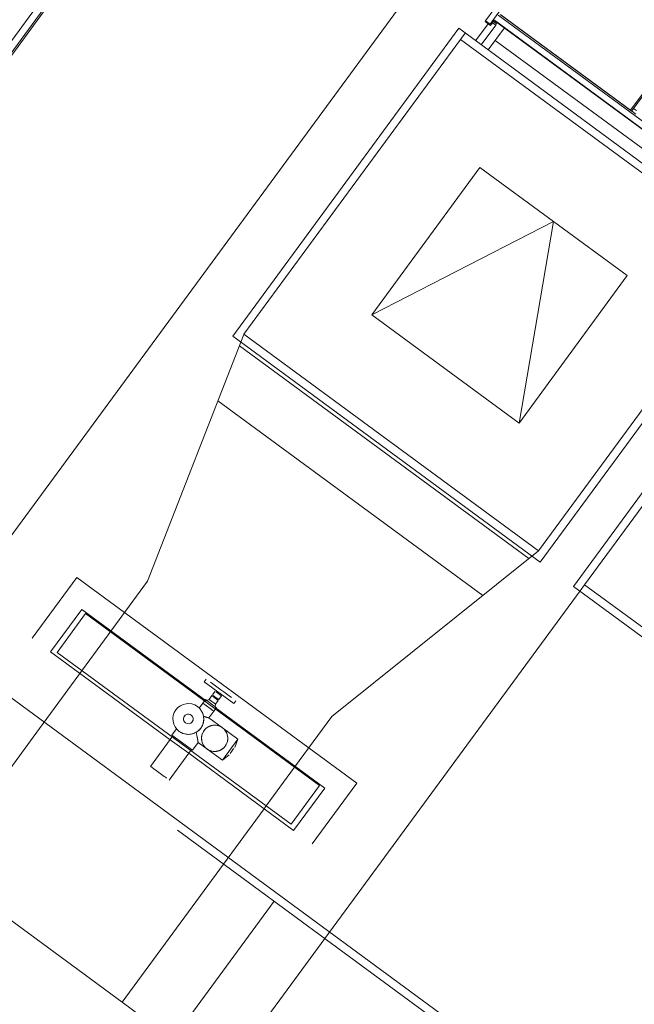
# Model space of a CAD drawing. Header units: metres. Extents: x 135583 to 135939, y 457896 to 458258.
# Tile 247 of 256: x 135779.15 to 135781.84, y 457939.1 to 457943.4. Entities that reach past the tile are written whole.
import ezdxf

# ---------------------------------------------------------------- set-up
doc = ezdxf.new("R2010")
doc.units = ezdxf.units.M
doc.linetypes.add('Hidden', pattern=[4, 2, -2])
doc.layers.add('NIEUWE INSTALLATIE', color=250, linetype='Continuous', lineweight=0)

msp = doc.modelspace()

# ---------------------------------------------------------------- linework, layer by layer
at = {"layer": 'NIEUWE INSTALLATIE'}
for p, q in [((135780.8027, 457945.5422), (135777.9608, 457941.6739)), ((135778.0781, 457941.8979), (135780.624, 457945.3632)), ((135780.6482, 457945.3454), (135778.1023, 457941.8801)), ((135778.1088, 457941.8754), (135780.6547, 457945.3407)), ((135778.9345, 457940.9015), (135781.8524, 457944.8732)), ((135783.5569, 457943.621), (135781.5748, 457940.9232)), ((135782.2553, 457943.5912), (135781.8254, 457943.006)), ((135781.8298, 457943.0035), (135782.2635, 457943.5939)), ((135781.19, 457943.3973), (135781.2267, 457943.4473)), ((135781.2558, 457943.4446), (135781.2101, 457943.3825)), ((135781.2452, 457943.4217), (135782.4218, 457942.5573)), ((135781.2536, 457943.4247), (135781.8273, 457943.0032)), ((135781.8254, 457943.006), (135781.2568, 457943.4237)), ((135781.2018, 457943.3846), (135781.1468, 457943.3099)), ((135781.171, 457943.2921), (135781.2347, 457943.3788)), ((135781.19, 457943.3973), (135781.1881, 457943.3947)), ((135781.1881, 457943.3947), (135781.2122, 457943.3769)), ((135781.2101, 457943.3825), (135781.19, 457943.3973)), ((135781.2122, 457943.3769), (135781.2283, 457943.3988)), ((135781.2347, 457943.3788), (135781.221, 457943.3888)), ((135781.2388, 457943.3843), (135781.2251, 457943.3944)), ((135781.228, 457943.3983), (135782.4046, 457942.5339)), ((135781.2288, 457943.3995), (135782.4054, 457942.535)), ((135781.2347, 457943.3788), (135781.2388, 457943.3843)), ((135781.0727, 457943.3643), (135780.0839, 457942.0185)), ((135782.4185, 457942.3756), (135781.0727, 457943.3643)), ((135781.2727, 457943.3663), (135781.2016, 457943.2696)), ((135781.2324, 457943.3115), (135782.3204, 457942.5122)), ((135782.3205, 457942.5124), (135781.2325, 457943.3117)), ((135781.8476, 457942.9896), (135781.8293, 457943.0031)), ((135781.8376, 457943.0141), (135781.8509, 457943.0043)), ((135780.6921, 457942.1115), (135781.1657, 457942.7562)), ((135781.1657, 457942.7562), (135780.6921, 457942.1115)), ((135781.1657, 457942.7562), (135781.8104, 457942.2826)), ((135781.8104, 457942.2826), (135781.1657, 457942.7562)), ((135780.6921, 457942.1115), (135781.4881, 457942.5194)), ((135781.3368, 457941.6379), (135781.4881, 457942.5194)), ((135781.4298, 457941.0298), (135782.4185, 457942.3756)), ((135781.8104, 457942.2826), (135781.3368, 457941.6379)), ((135781.3368, 457941.6379), (135781.8104, 457942.2826)), ((135781.3368, 457941.6379), (135780.6921, 457942.1115)), ((135780.6921, 457942.1115), (135781.3368, 457941.6379)), ((135780.0839, 457942.0185), (135781.4298, 457941.0298)), ((135779.4015, 457940.9629), (135779.2061, 457940.697)), ((135780.6264, 457940.0629), (135779.4015, 457940.9629)), ((135781.5748, 457940.9232), (135782.9207, 457939.9344)), ((135779.4229, 457940.8231), (135779.2867, 457940.6377)), ((135779.9682, 457940.4224), (135779.4229, 457940.8231)), ((135779.2867, 457940.6377), (135779.8103, 457940.253)), ((135787.9502, 457933.944), (135778.9887, 457940.5278)), ((135779.9681, 457940.518), (135779.9592, 457940.506)), ((135779.9592, 457940.506), (135780.0881, 457940.4112)), ((135779.9926, 457940.4456), (135779.9808, 457940.4294)), ((135779.9926, 457940.4456), (135780.0205, 457940.425)), ((135780.0067, 457940.4648), (135779.9949, 457940.4487)), ((135780.0228, 457940.4282), (135780.0347, 457940.4443)), ((135779.953, 457940.4131), (135779.9372, 457940.3915)), ((135779.9643, 457940.4284), (135779.953, 457940.4131)), ((135779.953, 457940.4131), (135780.0014, 457940.3776)), ((135779.9643, 457940.4284), (135780.0126, 457940.3929)), ((135779.9808, 457940.4294), (135779.97, 457940.4242)), ((135779.9808, 457940.4294), (135780.0087, 457940.4089)), ((135780.0069, 457940.3971), (135780.0087, 457940.4089)), ((135780.0087, 457940.4089), (135780.0205, 457940.425)), ((135780.0881, 457940.4112), (135780.097, 457940.4233)), ((135779.98, 457940.3486), (135780.0014, 457940.3776)), ((135780.0014, 457940.3776), (135780.0126, 457940.3929)), ((135780.4866, 457940.0416), (135780.0065, 457940.3943)), ((135780.0389, 457940.3053), (135779.98, 457940.3486)), ((135779.8382, 457940.2999), (135779.8179, 457940.2722)), ((135779.8179, 457940.2722), (135779.9073, 457940.2065)), ((135780.1065, 457940.2556), (135780.0389, 457940.3053)), ((135779.8219, 457940.2693), (135779.7242, 457940.1363)), ((135779.9073, 457940.2065), (135779.9325, 457940.2408)), ((135779.9325, 457940.2408), (135779.9708, 457940.2127)), ((135780.1065, 457940.2556), (135780.0384, 457940.1629)), ((135780.0924, 457940.2195), (135780.1065, 457940.2556)), ((135779.8056, 457940.0765), (135779.9033, 457940.2095)), ((135779.8915, 457940.1934), (135780.3504, 457939.8562)), ((135779.9708, 457940.2127), (135780.0384, 457940.1629)), ((135780.0384, 457940.1629), (135780.0687, 457940.1872)), ((135780.431, 457939.797), (135780.6264, 457940.0629)), ((135780.3504, 457939.8562), (135780.4866, 457940.0416))]:
    msp.add_line(p, q, dxfattribs=at)
at = {"layer": 'NIEUWE INSTALLATIE', "linetype": 'Hidden'}
for p, q in [((135781.6238, 457940.9307), (135783.5851, 457943.6003)), ((135781.1009, 457943.3436), (135781.0802, 457943.3155)), ((135781.1009, 457943.3436), (135781.0802, 457943.3155)), ((135780.1329, 457942.026), (135781.0802, 457943.3154)), ((135781.0802, 457943.3154), (135782.3696, 457942.3681)), ((135780.6921, 457942.1115), (135781.1657, 457942.7562)), ((135781.1657, 457942.7562), (135781.8104, 457942.2826)), ((135781.4223, 457941.0787), (135782.3696, 457942.3681)), ((135781.8104, 457942.2826), (135781.3368, 457941.6379)), ((135781.3368, 457941.6379), (135780.6921, 457942.1115)), ((135780.1326, 457942.0257), (135779.7115, 457940.9458)), ((135780.1326, 457942.0257), (135779.7115, 457940.9458)), ((135780.1329, 457942.026), (135780.1326, 457942.0257)), ((135780.1326, 457942.0257), (135780.1328, 457942.026)), ((135780.1329, 457942.026), (135780.1326, 457942.0257)), ((135780.1326, 457942.0257), (135780.1328, 457942.026)), ((135780.1329, 457942.026), (135781.4223, 457941.0787)), ((135780.1131, 457941.9756), (135781.3801, 457941.0448)), ((135780.1131, 457941.9756), (135781.3801, 457941.0448)), ((135780.1131, 457941.9756), (135781.3801, 457941.0448)), ((135780.1131, 457941.9756), (135781.3801, 457941.0448)), ((135781.1781, 457940.883), (135780.0191, 457941.7345)), ((135781.1781, 457940.883), (135780.0191, 457941.7345)), ((135780.5174, 457940.3537), (135781.4221, 457941.0784)), ((135780.5174, 457940.3537), (135781.4221, 457941.0784)), ((135781.4221, 457941.0784), (135781.4223, 457941.0786)), ((135781.4221, 457941.0784), (135781.4223, 457941.0786)), ((135779.7115, 457940.9458), (135779.238, 457940.3012)), ((135779.7115, 457940.9458), (135779.238, 457940.3012)), ((135781.6237, 457940.9306), (135781.6041, 457940.9038)), ((135781.6237, 457940.9306), (135781.6041, 457940.9038)), ((135781.6238, 457940.9307), (135782.9132, 457939.9834)), ((135781.6041, 457940.9038), (135780.6647, 457939.6253)), ((135781.6041, 457940.9038), (135780.6647, 457939.6253)), ((135779.3157, 457940.635), (135779.44, 457940.8042)), ((135779.3157, 457940.635), (135779.44, 457940.8042)), ((135779.44, 457940.8042), (135780.4635, 457940.0523)), ((135779.44, 457940.8042), (135780.4635, 457940.0523)), ((135780.3392, 457939.8831), (135779.3157, 457940.635)), ((135780.3392, 457939.8831), (135779.3157, 457940.635)), ((135787.9013, 457933.9365), (135778.9962, 457940.4789)), ((135780.3547, 457940.1322), (135780.5174, 457940.3537)), ((135780.3547, 457940.1322), (135780.5174, 457940.3537)), ((135779.238, 457940.3012), (135778.7939, 457939.6968)), ((135779.238, 457940.3012), (135778.7939, 457939.6968)), ((135779.8915, 457940.1934), (135779.8104, 457940.253)), ((135779.8915, 457940.1934), (135779.8104, 457940.253)), ((135780.2304, 457939.963), (135780.3547, 457940.1322)), ((135780.2304, 457939.963), (135780.3547, 457940.1322)), ((135780.4635, 457940.0523), (135780.3392, 457939.8831)), ((135780.4635, 457940.0523), (135780.3392, 457939.8831)), ((135780.0439, 457939.7092), (135780.2215, 457939.9509)), ((135780.0439, 457939.7092), (135780.2215, 457939.9509)), ((135780.2215, 457939.9509), (135780.2304, 457939.963)), ((135780.2215, 457939.9509), (135780.2304, 457939.963)), ((135779.5998, 457939.1047), (135778.7939, 457939.6968)), ((135779.5998, 457939.1047), (135778.7939, 457939.6968)), ((135778.794, 457939.6968), (135779.5998, 457939.1048)), ((135778.794, 457939.6968), (135779.5998, 457939.1048)), ((135779.5998, 457939.1047), (135780.0439, 457939.7092)), ((135779.5998, 457939.1047), (135780.0439, 457939.7092)), ((135780.6647, 457939.6253), (135780.4871, 457939.3835)), ((135780.6647, 457939.6253), (135780.4871, 457939.3835)), ((135780.2655, 457939.5464), (135779.8214, 457938.9419)), ((135780.2655, 457939.5464), (135779.8214, 457938.9419)), ((135780.4871, 457939.3835), (135780.043, 457938.7791)), ((135780.4871, 457939.3835), (135780.043, 457938.7791)), ((135779.8214, 457938.9419), (135779.5998, 457939.1047)), ((135779.8214, 457938.9419), (135779.5998, 457939.1047))]:
    msp.add_line(p, q, dxfattribs=at)
at = {"layer": 'NIEUWE INSTALLATIE'}
for centre, radius, start, end in [((135779.8896, 457940.3437), 0.0675, 53.696, 233.696), ((135779.8896, 457940.3437), 0.0675, 233.696, 53.696), ((135779.8896, 457940.3437), 0.021, 233.696, 53.696), ((135780.0048, 457940.259), 0.0575, 53.696, 233.696)]:
    msp.add_arc(centre, radius, start, end, dxfattribs=at)
for centre, major_axis, ratio, start_param, end_param in [((135780.0325, 457940.4707), (-0.0645, 0.0474), 0.000001, 3.926991, 5.497787), ((135780.0089, 457940.4384), (-0.014, 0.0103), 0.000001, 0.785398, 3.141593), ((135780.0207, 457940.4546), (-0.014, 0.0103), 0.000001, 0.785398, 3.926991), ((135779.9772, 457940.3953), (-0.0242, 0.0178), 0.000001, 3.926991, 5.176037), ((135779.8896, 457940.3437), (-0.0204, 0.005), 1, 4.31969, 7.461283), ((135779.8896, 457940.3437), (-0.0208, -0.0032), 1, 5.759587, 6.283185), ((135779.8896, 457940.3437), (0.0096, 0.0187), 1, 4.813313, 5.336912), ((135780.0048, 457940.259), (-0.0519, -0.0248), 1, 0.491397, 3.63299), ((135780.0806, 457940.2033), (0.0118, 0.0161), 0.000001, 0.785398, 2.356194), ((135779.7649, 457940.1064), (-0.0407, 0.0299), 0.000001, 3.926991, 6.283185)]:
    msp.add_ellipse(centre, major_axis=major_axis, ratio=ratio, start_param=start_param, end_param=end_param, dxfattribs=at)
for points, knots in [([(135781.8254, 457943.006), (135781.8255, 457943.0056), (135781.8258, 457943.005), (135781.8263, 457943.0042), (135781.8266, 457943.0038), (135781.8268, 457943.0036), (135781.827, 457943.0034), (135781.8271, 457943.0033), (135781.8273, 457943.0031), (135781.8275, 457943.003), (135781.8276, 457943.0029), (135781.8278, 457943.0029), (135781.828, 457943.0028), (135781.8282, 457943.0027), (135781.8284, 457943.0027), (135781.8286, 457943.0027), (135781.8287, 457943.0028), (135781.8289, 457943.0028), (135781.8291, 457943.0029), (135781.8293, 457943.003), (135781.8295, 457943.0032), (135781.8297, 457943.0034), (135781.8298, 457943.0035)], [0, 0, 0, 0, 0.142857, 0.285714, 0.357143, 0.392857, 0.428571, 0.464286, 0.5, 0.535714, 0.571429, 0.607143, 0.642857, 0.678571, 0.714286, 0.75, 0.785714, 0.821429, 0.857143, 0.892857, 0.928571, 1, 1, 1, 1]), ([(135779.9559, 457940.3563), (135779.9564, 457940.3538), (135779.9569, 457940.3497), (135779.9571, 457940.3445), (135779.9571, 457940.3415), (135779.957, 457940.3391), (135779.9567, 457940.3367), (135779.9564, 457940.3343), (135779.9561, 457940.3318), (135779.9556, 457940.3293), (135779.9549, 457940.3267), (135779.9542, 457940.3242), (135779.9534, 457940.3216), (135779.9521, 457940.3182), (135779.9502, 457940.3139), (135779.9466, 457940.3072), (135779.9409, 457940.2993), (135779.9327, 457940.2913), (135779.9268, 457940.2872), (135779.9238, 457940.2855)], [0, 0, 0, 0, 0.125, 0.1875, 0.21875, 0.25, 0.28125, 0.3125, 0.34375, 0.375, 0.40625, 0.4375, 0.46875, 0.5, 0.5625, 0.625, 0.75, 0.875, 1, 1, 1, 1]), ([(135780.0244, 457940.3131), (135780.0218, 457940.314), (135780.0164, 457940.3155), (135780.0092, 457940.3165), (135780.0032, 457940.3165), (135779.9986, 457940.3162), (135779.994, 457940.3155), (135779.99, 457940.3146), (135779.9869, 457940.3136), (135779.9845, 457940.3128), (135779.9821, 457940.3118), (135779.9797, 457940.3108), (135779.9774, 457940.3095), (135779.9751, 457940.3082), (135779.9728, 457940.3067), (135779.9698, 457940.3046), (135779.9661, 457940.3016), (135779.9607, 457940.2962), (135779.9573, 457940.2915), (135779.9553, 457940.2882)], [0.1052632, 0.1052632, 0.1052632, 0.1052632, 0.1578947, 0.2105263, 0.2368421, 0.2631579, 0.2894737, 0.3157895, 0.3289474, 0.3421053, 0.3552632, 0.3684211, 0.3815789, 0.3947368, 0.4078947, 0.4210526, 0.4473684, 0.4736842, 0.5263158, 0.5263158, 0.5263158, 0.5263158]), ([(135779.867, 457940.28), (135779.8666, 457940.2802), (135779.8648, 457940.2808), (135779.8619, 457940.2821), (135779.8584, 457940.2838), (135779.8541, 457940.2861), (135779.8513, 457940.288), (135779.8496, 457940.2893)], [0.7142857, 0.7142857, 0.7142857, 0.7142857, 0.7321429, 0.7857143, 0.8392857, 0.8928571, 1, 1, 1, 1]), ([(135779.9238, 457940.2855), (135779.9249, 457940.281), (135779.9263, 457940.2744), (135779.928, 457940.2661), (135779.9289, 457940.2613), (135779.9295, 457940.2576), (135779.93, 457940.255), (135779.9305, 457940.2526), (135779.9309, 457940.2503), (135779.9312, 457940.2482), (135779.9315, 457940.2463), (135779.9319, 457940.2447), (135779.9322, 457940.2428), (135779.9324, 457940.2413), (135779.9325, 457940.2408), (135779.9325, 457940.2408)], [0, 0, 0, 0, 0.2, 0.3, 0.4, 0.45, 0.5, 0.55, 0.6, 0.65, 0.7, 0.75, 0.8, 0.9, 1, 1, 1, 1]), ([(135779.9505, 457940.2779), (135779.9499, 457940.2762), (135779.9492, 457940.2736), (135779.9484, 457940.2701), (135779.9479, 457940.2675), (135779.9476, 457940.2649), (135779.9473, 457940.2615), (135779.9473, 457940.2573), (135779.9476, 457940.2525), (135779.9481, 457940.2494), (135779.9484, 457940.2478)], [0.5789474, 0.5789474, 0.5789474, 0.5789474, 0.6052632, 0.6184211, 0.6315789, 0.6447368, 0.6578947, 0.6842105, 0.7105263, 0.7368421, 0.7368421, 0.7368421, 0.7368421]), ([(135780.0591, 457940.24), (135780.0597, 457940.2418), (135780.0605, 457940.2444), (135780.0613, 457940.2479), (135780.0617, 457940.2505), (135780.062, 457940.2531), (135780.0623, 457940.2565), (135780.0624, 457940.2607), (135780.062, 457940.2655), (135780.0603, 457940.2764), (135780.0554, 457940.2879), (135780.0467, 457940.2988), (135780.0416, 457940.3033), (135780.0389, 457940.3053)], [0.5789474, 0.5789474, 0.5789474, 0.5789474, 0.6052632, 0.6184211, 0.6315789, 0.6447368, 0.6578947, 0.6842105, 0.7105263, 0.7368421, 0.8684211, 0.9342105, 1, 1, 1, 1]), ([(135779.9509, 457940.2391), (135779.9524, 457940.2349), (135779.956, 457940.2279), (135779.9629, 457940.2192), (135779.9681, 457940.2147), (135779.9708, 457940.2127)], [0.7894737, 0.7894737, 0.7894737, 0.7894737, 0.8684211, 0.9342105, 1, 1, 1, 1]), ([(135779.9708, 457940.2127), (135779.973, 457940.211), (135779.9776, 457940.2081), (135779.9851, 457940.2048), (135779.9933, 457940.2025), (135780.0005, 457940.2015), (135780.0065, 457940.2015), (135780.011, 457940.2018), (135780.0157, 457940.2025), (135780.0196, 457940.2034), (135780.0228, 457940.2044), (135780.0252, 457940.2052), (135780.0276, 457940.2062), (135780.0299, 457940.2072), (135780.0323, 457940.2084), (135780.0346, 457940.2098), (135780.0369, 457940.2112), (135780.0399, 457940.2134), (135780.0435, 457940.2163), (135780.0489, 457940.2217), (135780.0524, 457940.2265), (135780.0544, 457940.2298)], [0, 0, 0, 0, 0.0526316, 0.1052632, 0.1578947, 0.2105263, 0.2368421, 0.2631579, 0.2894737, 0.3157895, 0.3289474, 0.3421053, 0.3552632, 0.3684211, 0.3815789, 0.3947368, 0.4078947, 0.4210526, 0.4473684, 0.4736842, 0.5263158, 0.5263158, 0.5263158, 0.5263158])]:
    msp.add_open_spline(points, degree=3, knots=knots, dxfattribs=at)
for points in [[(135779.9473, 457940.3786), (135779.9486, 457940.3765), (135779.9511, 457940.3719), (135779.954, 457940.3642), (135779.9554, 457940.3589), (135779.9559, 457940.3563)], [(135779.978, 457940.3489), (135779.9774, 457940.349), (135779.9758, 457940.3493), (135779.9727, 457940.3499), (135779.969, 457940.3509), (135779.9648, 457940.3522), (135779.9605, 457940.3539), (135779.9575, 457940.3554), (135779.9559, 457940.3563)], [(135779.9238, 457940.2855), (135779.9204, 457940.2835), (135779.9133, 457940.2801), (135779.9019, 457940.2769), (135779.89, 457940.2758), (135779.882, 457940.2765), (135779.8781, 457940.2771)], [(135780.0389, 457940.3053), (135780.0367, 457940.3069), (135780.0344, 457940.3084), (135780.032, 457940.3097)]]:
    msp.add_open_spline(points, degree=3, dxfattribs=at)

doc.saveas('drawing.dxf')
